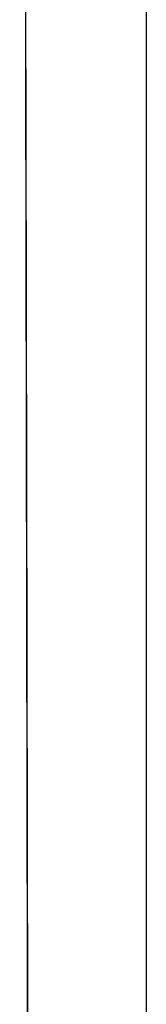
# Model space of a CAD drawing. Header units: metres. Extents: x 209848 to 209928, y 1182430 to 1182563.
# Tile 154 of 256: x 209852.8639 to 209852.9197, y 1182476.4461 to 1182476.8805. Entities that reach past the tile are written whole.
import ezdxf

# ---------------------------------------------------------------- set-up
doc = ezdxf.new("R2010")
doc.units = ezdxf.units.M
doc.header["$MEASUREMENT"] = 0
doc.linetypes.add('DGN Style 2', pattern=[15.036391, 9.021834, -6.014556])
doc.layers.get('0').update_dxf_attribs({"color": 254})

# ---------------------------------------------------------------- blocks, each defined once
blk = doc.blocks.new('*U2')
at = {"color": 40, "linetype": 'Continuous'}
for p, q in [((1.575, -22.13478), (1.575, -22.23317)), ((1.575, -22.23317), (1.575, -22.33155)), ((1.575, -22.33155), (1.575, -22.42986)), ((1.575, -22.42986), (1.575, -22.52815)), ((1.575, -22.52815), (1.575, -22.62634))]:
    blk.add_line(p, q, dxfattribs=at)
blk = doc.blocks.new('*U3')
at = {"color": 40, "linetype": 'Continuous'}
for p, q in [((1.575, -22.15022), (1.575, -22.24914)), ((1.575, -22.24914), (1.575, -22.34806)), ((1.575, -22.34806), (1.575, -22.44697)), ((1.575, -22.44697), (1.575, -22.54587)), ((1.575, -22.54587), (1.575, -22.64475))]:
    blk.add_line(p, q, dxfattribs=at)
blk = doc.blocks.new('*U4')
at = {"color": 40, "linetype": 'Continuous'}
for p, q in [((1.575, -22.17324), (1.575, -22.27181)), ((1.575, -22.27181), (1.575, -22.37014)), ((1.575, -22.37014), (1.575, -22.46871)), ((1.575, -22.46871), (1.575, -22.56701)), ((1.575, -22.56701), (1.57501, -22.66556))]:
    blk.add_line(p, q, dxfattribs=at)
blk = doc.blocks.new('*U5')
at = {"color": 40, "linetype": 'Continuous'}
for p, q in [((1.575, -22.16761), (1.575, -22.26711)), ((1.575, -22.26711), (1.575, -22.36666)), ((1.575, -22.36666), (1.575, -22.46624)), ((1.575, -22.46624), (1.575, -22.56588)), ((1.575, -22.56588), (1.575, -22.66555))]:
    blk.add_line(p, q, dxfattribs=at)
blk = doc.blocks.new('*U6')
at = {"color": 40, "linetype": 'Continuous'}
for p, q in [((1.575, -22.11583), (1.575, -22.21771)), ((1.575, -22.21771), (1.575, -22.31958)), ((1.575, -22.31958), (1.575, -22.42145)), ((1.575, -22.42145), (1.575, -22.52332)), ((1.575, -22.52332), (1.575, -22.62519))]:
    blk.add_line(p, q, dxfattribs=at)
blk = doc.blocks.new('*U7')
at = {"color": 40, "linetype": 'Continuous'}
for p, q in [((1.575, -22.13841), (1.575, -22.23757)), ((1.575, -22.23757), (1.575, -22.33671)), ((1.575, -22.33671), (1.575, -22.43583)), ((1.575, -22.43583), (1.575, -22.53493)), ((1.575, -22.53493), (1.575, -22.634))]:
    blk.add_line(p, q, dxfattribs=at)
blk = doc.blocks.new('*U8')
at = {"color": 40, "linetype": 'Continuous'}
for p, q in [((1.575, -22.11998), (1.575, -22.22512)), ((1.575, -22.22512), (1.575, -22.33024)), ((1.575, -22.33024), (1.575, -22.43546)), ((1.575, -22.43546), (1.575, -22.54068)), ((1.575, -22.54068), (1.575, -22.64593))]:
    blk.add_line(p, q, dxfattribs=at)
blk = doc.blocks.new('*U9')
at = {"color": 40, "linetype": 'Continuous'}
for p, q in [((1.575, -22.08601), (1.575, -22.18786)), ((1.575, -22.18786), (1.575, -22.2897)), ((1.575, -22.2897), (1.575, -22.39154)), ((1.575, -22.39154), (1.575, -22.49338)), ((1.575, -22.49338), (1.575, -22.59522)), ((1.575, -22.59522), (1.575, -22.69706))]:
    blk.add_line(p, q, dxfattribs=at)
blk = doc.blocks.new('ATTEMP')
at = {"color": 5, "linetype": 'Continuous', "flags": 128}
for points in [[(-6.98638, -24.84425), (-6.98647, -24.59893), (-6.98659, -24.35494), (-6.98673, -24.11232), (-6.98691, -23.87111), (-6.98712, -23.63135), (-6.98736, -23.39308), (-6.98765, -23.15631), (-6.98797, -22.91914), (-6.98835, -22.68104), (-6.98877, -22.44212), (-6.98923, -22.20248), (-6.98975, -21.9622), (-6.9903, -21.72135), (-6.9909, -21.48001), (-6.99153, -21.23823)], [(-6.98638, -24.84734), (-6.98647, -24.60228), (-6.98659, -24.35855), (-6.98673, -24.11618), (-6.9869, -23.87523), (-6.98711, -23.63572), (-6.98736, -23.39769), (-6.98764, -23.16117), (-6.98796, -22.9262), (-6.98833, -22.69279), (-6.98873, -22.46098), (-6.98918, -22.23077), (-6.98967, -22.00221), (-6.99019, -21.77529), (-6.99076, -21.55005), (-6.99135, -21.3265), (-6.99198, -21.10465)], [(-6.98638, -24.85196), (-6.98647, -24.60729), (-6.98658, -24.36395), (-6.98673, -24.12197), (-6.9869, -23.88139), (-6.98711, -23.64225), (-6.98735, -23.40459), (-6.98763, -23.16843), (-6.98795, -22.93381), (-6.98831, -22.70074), (-6.98872, -22.46927), (-6.98916, -22.2394), (-6.98965, -22.01116), (-6.99017, -21.78457), (-6.99073, -21.55964), (-6.99132, -21.3364), (-6.99195, -21.11485)], [(-6.98638, -24.84866), (-6.98647, -24.60371), (-6.98658, -24.36009), (-6.98673, -24.11784), (-6.9869, -23.87699), (-6.98711, -23.63759), (-6.98735, -23.39966), (-6.98764, -23.16325), (-6.98796, -22.92838), (-6.98832, -22.69507), (-6.98873, -22.46335), (-6.98918, -22.23324), (-6.98966, -22.00477), (-6.99019, -21.77795), (-6.99075, -21.55279), (-6.99134, -21.32933), (-6.99197, -21.10757)], [(-6.98638, -24.84939), (-6.98647, -24.60451), (-6.98658, -24.36095), (-6.98673, -24.11876), (-6.9869, -23.87797), (-6.98711, -23.63862), (-6.98735, -23.40076), (-6.98764, -23.1644), (-6.98796, -22.92958), (-6.98832, -22.69633), (-6.98873, -22.46466), (-6.98917, -22.23461), (-6.98966, -22.00619), (-6.99018, -21.77942), (-6.99074, -21.55432), (-6.99134, -21.3309), (-6.99196, -21.10919)], [(-6.98638, -24.85196), (-6.98647, -24.60729), (-6.98658, -24.36395), (-6.98673, -24.12197), (-6.9869, -23.88139), (-6.98711, -23.64225), (-6.98735, -23.40459), (-6.98763, -23.16843), (-6.98795, -22.93381), (-6.98831, -22.70074), (-6.98872, -22.46927), (-6.98916, -22.2394), (-6.98965, -22.01116), (-6.99017, -21.78457), (-6.99073, -21.55964), (-6.99132, -21.3364), (-6.99195, -21.11485)], [(-6.98638, -24.85042), (-6.98647, -24.60563), (-6.98658, -24.36215), (-6.98673, -24.12004), (-6.9869, -23.87934), (-6.98711, -23.64007), (-6.98735, -23.40229), (-6.98763, -23.16601), (-6.98796, -22.93127), (-6.98832, -22.6981), (-6.98872, -22.46651), (-6.98917, -22.23653), (-6.98965, -22.00818), (-6.99018, -21.78148), (-6.99074, -21.55645), (-6.99133, -21.3331), (-6.99196, -21.11146)], [(-6.98638, -24.85196), (-6.98647, -24.60729), (-6.98658, -24.36395), (-6.98673, -24.12197), (-6.9869, -23.88139), (-6.98711, -23.64225), (-6.98735, -23.40459), (-6.98763, -23.16843), (-6.98795, -22.93381), (-6.98831, -22.70074), (-6.98872, -22.46927), (-6.98916, -22.2394), (-6.98965, -22.01116), (-6.99017, -21.78457), (-6.99073, -21.55964), (-6.99132, -21.3364), (-6.99195, -21.11485)]]:
    blk.add_lwpolyline(points, dxfattribs=at)
at = {"color": 3, "linetype": 'Continuous'}
for name in ['*U9', '*U8', '*U7', '*U6', '*U4', '*U5', '*U3', '*U2']:
    blk.add_blockref(name, (-8.51117, 0), dxfattribs=at)

msp = doc.modelspace()

# ---------------------------------------------------------------- block references
at = {"color": 1, "linetype": 'DGN Style 2'}
msp.add_blockref('ATTEMP', (209859.85591, 1182499.06107), dxfattribs=at)

doc.saveas('drawing.dxf')
